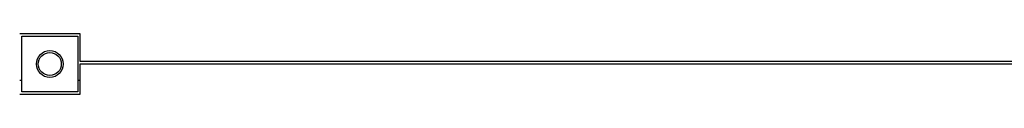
# Model space of a CAD drawing. Header units: millimetres. Extents: x 0 to 29700, y -16 to 21000.
# Tile 194 of 256: x 9139 to 9580, y 17313 to 17340. Entities that reach past the tile are written whole.
import ezdxf

# ---------------------------------------------------------------- set-up
doc = ezdxf.new("R2010")
doc.units = ezdxf.units.MM
doc.layers.add('1', color=7, linetype='Continuous', true_color=0xffffff)

msp = doc.modelspace()

# ---------------------------------------------------------------- linework, layer by layer
at = {"layer": '1', "color": 2, "linetype": 'Continuous', "lineweight": 25}
for p, q in [((9138.513, 17340.237), (9165.513, 17340.237)), ((9139.513, 17339.047), (9164.513, 17339.047)), ((9139.513, 17314.047), (9139.513, 17339.047)), ((9164.513, 17339.047), (9164.513, 17314.047)), ((9165.513, 17340.237), (9165.513, 17327.856)), ((9165.513, 17327.856), (10759.013, 17327.856)), ((9165.513, 17326.503), (9165.513, 17312.857)), ((10759.013, 17326.503), (9165.513, 17326.503)), ((9138.548, 17319.253), (9139.529, 17319.253)), ((9164.547, 17319.253), (9165.528, 17319.253)), ((9165.513, 17312.857), (9138.513, 17312.857)), ((9164.513, 17314.047), (9139.513, 17314.047))]:
    msp.add_line(p, q, dxfattribs=at)
for radius in [6, 5.15]:
    msp.add_circle((9152.013, 17326.547), radius, dxfattribs=at)

doc.saveas('drawing.dxf')
